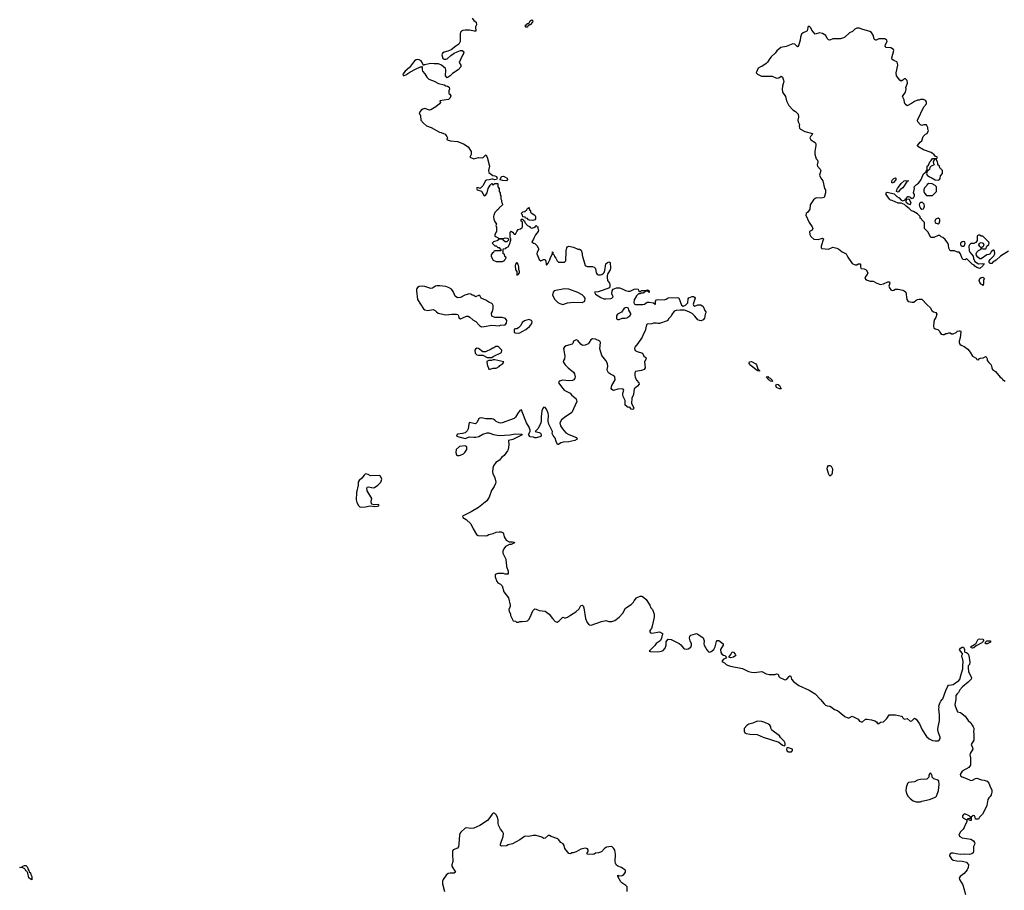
# Model space of a CAD drawing. Header units: inches. Extents: x 2106670 to 2322961, y 36024 to 224899.
# Tile 29 of 256: x 2133226 to 2146500, y 107425 to 119165. Entities that reach past the tile are written whole.
import ezdxf

# ---------------------------------------------------------------- set-up
doc = ezdxf.new("R2010")
doc.units = ezdxf.units.IN
doc.header["$MEASUREMENT"] = 0
for name, color, linetype in [('C1130', 7, 'Continuous'), ('C1131', 7, 'Continuous'), ('C1140', 7, 'Continuous'), ('C1141', 7, 'Continuous')]:
    doc.layers.add(name, color=color, linetype=linetype)

msp = doc.modelspace()

# ---------------------------------------------------------------- linework, layer by layer
at = {"layer": 'C1130', "color": 5, "elevation": 40}
msp.add_lwpolyline([(2140000, 108126), (2139970, 108104), (2139868, 108052), (2139810, 108036), (2139790, 108026), (2139720, 108020), (2139709, 108029), (2139709, 108049), (2139746, 108150), (2139749, 108190), (2139737, 108217), (2139709, 108250), (2139695, 108275), (2139683, 108303), (2139677, 108330), (2139678, 108370), (2139669, 108409), (2139650, 108442), (2139630, 108462), (2139623, 108463), (2139610, 108464), (2139596, 108450), (2139552, 108388), (2139532, 108368), (2139430, 108297), (2139350, 108263), (2139310, 108257), (2139250, 108266), (2139230, 108262), (2139172, 108210), (2139159, 108190), (2139155, 108170), (2139148, 108050), (2139142, 108010), (2139127, 107993), (2139070, 107972), (2139061, 107950), (2139059, 107910), (2139066, 107814), (2139051, 107770), (2139051, 107750), (2139100, 107670), (2139083, 107657), (2139030, 107657), (2139001, 107650), (2138977, 107630), (2138934, 107570), (2138927, 107547), (2138924, 107510), (2138954, 107410)], dxfattribs=at)
at = {"layer": 'C1130', "color": 5, "elevation": 20}
msp.add_lwpolyline([(2133390, 107568), (2133376, 107576), (2133370, 107575), (2133350, 107595), (2133335, 107655), (2133322, 107682), (2133310, 107689), (2133296, 107716), (2133267, 107727), (2133226, 107730), (2133260, 107740), (2133269, 107750), (2133290, 107759), (2133310, 107761), (2133330, 107738), (2133335, 107715), (2133350, 107692), (2133355, 107675), (2133370, 107662), (2133377, 107637), (2133390, 107612)], close=True, dxfattribs=at)
at = {"layer": 'C1131', "color": 5, "elevation": 40}
for points in [[(2139326, 119186), (2139350, 119155), (2139382, 119130), (2139384, 119096), (2139372, 119070), (2139374, 119010), (2139351, 119009), (2139337, 119017), (2139290, 119025), (2139230, 119025), (2139201, 119019), (2139182, 119010), (2139170, 118998), (2139164, 118976), (2139166, 118870), (2139147, 118833), (2139105, 118810), (2139043, 118757), (2139000, 118740), (2138950, 118729), (2138927, 118713), (2138916, 118690), (2138930, 118642), (2138950, 118631), (2138970, 118631), (2138990, 118638), (2139038, 118682), (2139085, 118715), (2139126, 118734), (2139170, 118751), (2139190, 118751), (2139210, 118738), (2139215, 118730), (2139211, 118710), (2139194, 118686), (2139151, 118590), (2139171, 118550), (2139171, 118530), (2139138, 118490), (2139061, 118439), (2139030, 118409), (2138990, 118382), (2138967, 118410), (2138969, 118489), (2138966, 118506), (2138914, 118554), (2138870, 118570), (2138812, 118568), (2138770, 118573), (2138683, 118557), (2138668, 118548), (2138653, 118590), (2138637, 118610), (2138610, 118624), (2138590, 118627), (2138570, 118623), (2138550, 118610), (2138481, 118519), (2138421, 118470), (2138392, 118430), (2138394, 118414), (2138410, 118412), (2138430, 118421), (2138484, 118456), (2138562, 118498), (2138631, 118531), (2138649, 118531), (2138650, 118534), (2138650, 118490), (2138656, 118470), (2138690, 118434), (2138716, 118390), (2138743, 118363), (2138814, 118334), (2138870, 118304), (2138947, 118287), (2138970, 118275), (2138992, 118270), (2139014, 118254), (2139022, 118230), (2139013, 118207), (2139012, 118170), (2139023, 118163), (2139038, 118138), (2139030, 118110), (2139005, 118090), (2138892, 118070), (2138898, 118050), (2138885, 118030), (2138836, 117990), (2138770, 117949), (2138750, 117946), (2138690, 117966), (2138661, 117959), (2138637, 117943), (2138611, 117910), (2138631, 117870), (2138635, 117810), (2138668, 117768), (2138710, 117735), (2138772, 117710), (2138887, 117647), (2138910, 117645), (2138960, 117620), (2138972, 117610), (2138985, 117590), (2138992, 117570), (2138985, 117550), (2138990, 117545), (2139034, 117530), (2139130, 117523), (2139211, 117490), (2139270, 117451), (2139311, 117390), (2139311, 117349), (2139294, 117310), (2139350, 117291), (2139410, 117305), (2139470, 117302), (2139510, 117342), (2139530, 117312), (2139559, 117190), (2139548, 117132), (2139550, 117106), (2139603, 117063), (2139630, 117061), (2139655, 117050), (2139661, 117030), (2139652, 117008), (2139630, 117004), (2139610, 117015), (2139590, 117015), (2139556, 117004), (2139518, 117002), (2139506, 116994), (2139470, 116926), (2139433, 116887), (2139410, 116898), (2139390, 116898), (2139385, 116890), (2139394, 116870), (2139450, 116854), (2139490, 116792), (2139510, 116802), (2139529, 116830), (2139542, 116890), (2139570, 116934), (2139590, 116954), (2139610, 116934), (2139630, 116954), (2139670, 116954), (2139674, 116950), (2139674, 116910), (2139692, 116890), (2139692, 116850), (2139702, 116830), (2139704, 116804), (2139712, 116790), (2139712, 116750), (2139722, 116730), (2139722, 116710), (2139732, 116692), (2139734, 116670), (2139692, 116628), (2139682, 116610), (2139662, 116598), (2139633, 116567), (2139617, 116530), (2139614, 116510), (2139617, 116477), (2139627, 116447), (2139652, 116410), (2139645, 116390), (2139653, 116367), (2139654, 116310), (2139632, 116270), (2139632, 116250), (2139650, 116238), (2139674, 116230), (2139678, 116218), (2139690, 116214), (2139750, 116214), (2139770, 116222), (2139800, 116220), (2139814, 116210), (2139814, 116190), (2139792, 116168), (2139770, 116168), (2139746, 116190), (2139742, 116202), (2139730, 116206), (2139690, 116206), (2139678, 116202), (2139672, 116188), (2139614, 116170), (2139594, 116150), (2139630, 116114), (2139650, 116114), (2139670, 116094), (2139690, 116094), (2139698, 116078), (2139714, 116070), (2139714, 116050), (2139710, 116046), (2139630, 116046), (2139618, 116042), (2139613, 116027), (2139598, 116022), (2139584, 115996), (2139582, 115970), (2139610, 115922), (2139650, 115906), (2139735, 115905), (2139762, 115918), (2139767, 115933), (2139786, 115950), (2139782, 115962), (2139766, 115970), (2139762, 116002), (2139746, 116010), (2139746, 116070), (2139750, 116074), (2139782, 116078), (2139787, 116093), (2139810, 116102), (2139830, 116134), (2139846, 116190), (2139846, 116210), (2139838, 116230), (2139840, 116300), (2139846, 116310), (2139852, 116312), (2139870, 116302), (2139890, 116274), (2139910, 116274), (2139928, 116310), (2139946, 116334), (2139976, 116344), (2140000, 116365)], [(2140000, 116537), (2139988, 116552), (2140000, 116564)], [(2140000, 116443), (2139988, 116450), (2139988, 116470), (2139990, 116474), (2140000, 116474)], [(2140000, 115080), (2140000, 115080), (2139980, 115040), (2139951, 115009), (2139930, 114998), (2139910, 114998), (2139894, 114990), (2139894, 114950), (2139904, 114944), (2139950, 114938), (2139970, 114942), (2140000, 114959)], [(2140000, 113877), (2139990, 113902), (2139970, 113895), (2139936, 113850), (2139910, 113805), (2139890, 113786), (2139731, 113729), (2139710, 113726), (2139690, 113729), (2139650, 113747), (2139630, 113766), (2139610, 113777), (2139590, 113783), (2139510, 113783), (2139450, 113798), (2139430, 113793), (2139418, 113782), (2139388, 113732), (2139370, 113714), (2139287, 113733), (2139279, 113710), (2139274, 113646), (2139260, 113620), (2139230, 113593), (2139197, 113583), (2139130, 113574), (2139122, 113570), (2139114, 113550), (2139230, 113519), (2139290, 113541), (2139350, 113534), (2139375, 113535), (2139414, 113546), (2139470, 113575), (2139530, 113595), (2139550, 113595), (2139612, 113570), (2139690, 113557), (2139834, 113566), (2139910, 113582), (2139990, 113576), (2140000, 113572)], [(2140000, 113568), (2139876, 113504), (2139818, 113490), (2139821, 113430), (2139811, 113370), (2139803, 113350), (2139756, 113290), (2139721, 113259), (2139694, 113226), (2139647, 113193), (2139614, 113150), (2139603, 113117), (2139598, 113070), (2139604, 113044), (2139631, 112989), (2139643, 112930), (2139641, 112910), (2139622, 112870), (2139585, 112815), (2139555, 112725), (2139522, 112678), (2139502, 112658), (2139410, 112587), (2139313, 112527), (2139194, 112470), (2139202, 112450), (2139243, 112423), (2139308, 112368), (2139338, 112298), (2139386, 112225), (2139408, 112208), (2139510, 112206), (2139530, 112211), (2139550, 112223), (2139610, 112236), (2139650, 112255), (2139690, 112261), (2139717, 112257), (2139744, 112244), (2139750, 112234), (2139758, 112190), (2139785, 112145), (2139825, 112125), (2139870, 112125), (2139890, 112118), (2139898, 112110), (2139850, 112089), (2139830, 112088), (2139777, 112063), (2139751, 112030), (2139740, 112000), (2139741, 111970), (2139782, 111890), (2139785, 111830), (2139791, 111810), (2139791, 111790), (2139811, 111730), (2139812, 111688), (2139772, 111688), (2139750, 111698), (2139670, 111698), (2139638, 111682), (2139634, 111670), (2139634, 111650), (2139658, 111590), (2139672, 111570), (2139710, 111551), (2139730, 111532), (2139752, 111450), (2139818, 111370), (2139838, 111270), (2139838, 111250), (2139822, 111210), (2139825, 111190), (2139842, 111150), (2139842, 111130), (2139878, 111058), (2139912, 111052), (2139922, 111042), (2139950, 111042), (2139970, 111051), (2140000, 111051)]]:
    msp.add_lwpolyline(points, dxfattribs=at)
for points in [[(2139790, 116994), (2139735, 116995), (2139705, 117005), (2139702, 117010), (2139722, 117050), (2139750, 117056), (2139797, 117030), (2139803, 117010)], [(2139930, 115889), (2139911, 115870), (2139907, 115850), (2139911, 115790), (2139926, 115770), (2139930, 115722), (2139946, 115730), (2139966, 115750), (2139966, 115770), (2139956, 115796), (2139955, 115830), (2139944, 115870)], [(2138890, 115578), (2138850, 115578), (2138830, 115572), (2138790, 115546), (2138770, 115539), (2138690, 115569), (2138650, 115573), (2138610, 115565), (2138588, 115552), (2138580, 115540), (2138575, 115530), (2138575, 115510), (2138591, 115390), (2138668, 115268), (2138690, 115251), (2138730, 115245), (2138798, 115258), (2138826, 115245), (2138844, 115224), (2138868, 115208), (2138970, 115184), (2139050, 115196), (2139115, 115195), (2139132, 115190), (2139142, 115170), (2139145, 115145), (2139170, 115132), (2139250, 115165), (2139270, 115165), (2139295, 115155), (2139337, 115117), (2139375, 115095), (2139423, 115043), (2139450, 115025), (2139490, 115026), (2139590, 115045), (2139690, 115038), (2139710, 115045), (2139770, 115052), (2139790, 115074), (2139795, 115110), (2139774, 115134), (2139730, 115149), (2139630, 115148), (2139590, 115166), (2139587, 115207), (2139598, 115230), (2139608, 115270), (2139608, 115310), (2139598, 115330), (2139590, 115338), (2139550, 115355), (2139510, 115384), (2139449, 115409), (2139430, 115448), (2139413, 115447), (2139370, 115429), (2139347, 115447), (2139326, 115450), (2139310, 115466), (2139270, 115468), (2139261, 115459), (2139228, 115452), (2139170, 115419), (2139130, 115414), (2139097, 115437), (2139070, 115499), (2139049, 115530), (2139014, 115550), (2138970, 115567)], [(2139670, 114758), (2139644, 114756), (2139620, 114740), (2139604, 114736), (2139580, 114720), (2139507, 114687), (2139470, 114686), (2139410, 114733), (2139390, 114734), (2139370, 114722), (2139363, 114710), (2139367, 114670), (2139390, 114647), (2139410, 114641), (2139470, 114642), (2139530, 114612), (2139590, 114612), (2139610, 114622), (2139722, 114678), (2139726, 114710), (2139686, 114750)], [(2139630, 114578), (2139610, 114578), (2139588, 114568), (2139550, 114568), (2139525, 114555), (2139530, 114514), (2139552, 114452), (2139570, 114451), (2139610, 114467), (2139650, 114467), (2139690, 114489), (2139699, 114501), (2139741, 114530), (2139753, 114553)], [(2139230, 113419), (2139154, 113410), (2139111, 113370), (2139106, 113330), (2139117, 113297), (2139130, 113286), (2139150, 113286), (2139170, 113291), (2139210, 113311), (2139229, 113330), (2139253, 113370), (2139254, 113394), (2139248, 113410)], [(2137890, 113039), (2137870, 113024), (2137837, 112983), (2137801, 112950), (2137791, 112930), (2137787, 112890), (2137765, 112790), (2137763, 112690), (2137773, 112653), (2137794, 112614), (2137810, 112598), (2137831, 112591), (2137890, 112595), (2137951, 112611), (2138010, 112599), (2138050, 112603), (2138068, 112610), (2138066, 112626), (2138005, 112625), (2137973, 112633), (2137970, 112638), (2137966, 112666), (2137973, 112710), (2137909, 112810), (2137904, 112850), (2137910, 112862), (2137930, 112865), (2137990, 112851), (2138010, 112858), (2138053, 112887), (2138093, 112927), (2138108, 112970), (2138088, 113008), (2138070, 113018), (2137955, 113015), (2137926, 113030)]]:
    msp.add_lwpolyline(points, close=True, dxfattribs=at)
at = {"layer": 'C1140', "color": 5, "elevation": 40}
for points in [[(2144020, 110000), (2144070, 109939), (2144090, 109923), (2144110, 109914), (2144150, 109907), (2144170, 109896), (2144210, 109863), (2144250, 109851), (2144350, 109767), (2144390, 109751), (2144409, 109751), (2144450, 109772), (2144530, 109731), (2144550, 109705), (2144570, 109696), (2144590, 109698), (2144629, 109731), (2144649, 109731), (2144710, 109722), (2144754, 109710), (2144777, 109697), (2144790, 109674), (2144810, 109674), (2144830, 109692), (2144870, 109695), (2144918, 109742), (2144949, 109790), (2144968, 109792), (2145034, 109790), (2145114, 109774), (2145125, 109770), (2145132, 109752), (2145150, 109734), (2145190, 109741), (2145230, 109706), (2145252, 109708), (2145290, 109745), (2145310, 109732), (2145355, 109670), (2145391, 109590), (2145450, 109498), (2145488, 109468), (2145530, 109444), (2145570, 109439), (2145610, 109441), (2145622, 109450), (2145634, 109470), (2145634, 109490), (2145612, 109550), (2145605, 109590), (2145607, 109630), (2145626, 109710), (2145626, 109790), (2145617, 109870), (2145621, 109890), (2145619, 109910), (2145629, 109950), (2145644, 109976), (2145664, 110000)], [(2145845, 110000), (2145835, 109930), (2145841, 109901), (2145870, 109832), (2145910, 109822), (2145973, 109773), (2146015, 109715), (2146050, 109685), (2146066, 109650), (2146081, 109630), (2146091, 109610), (2146091, 109590), (2146083, 109570), (2146091, 109530), (2146091, 109450), (2146051, 109390), (2146071, 109351), (2146075, 109330), (2146041, 109270), (2146036, 109250), (2146042, 109210), (2146043, 109110), (2146020, 109080), (2145934, 109030), (2145917, 109010), (2145905, 108985), (2145911, 108970), (2145933, 108953), (2145990, 108934), (2146050, 108907), (2146072, 108908), (2146110, 108931), (2146130, 108936), (2146193, 108913), (2146230, 108911), (2146270, 108895), (2146293, 108870), (2146312, 108812), (2146330, 108778), (2146334, 108750), (2146322, 108710), (2146311, 108690), (2146291, 108670), (2146280, 108650), (2146264, 108570), (2146255, 108545), (2146207, 108453), (2146165, 108410), (2146150, 108386), (2146110, 108386), (2146108, 108410), (2146098, 108430), (2146090, 108435), (2146074, 108430), (2146054, 108410), (2146053, 108367), (2146030, 108366), (2146022, 108382), (2146006, 108386), (2146010, 108392), (2146042, 108398), (2146046, 108410), (2146026, 108430), (2145970, 108454), (2145950, 108448), (2145938, 108430), (2145938, 108410), (2145950, 108398), (2145994, 108374), (2145994, 108350), (2145971, 108309), (2145958, 108270), (2145945, 108250), (2145905, 108210), (2145885, 108170), (2145902, 108150), (2145931, 108131), (2146050, 108115), (2146085, 108090), (2146098, 108070), (2146102, 108050), (2146086, 108014), (2146085, 107950), (2146078, 107930), (2146062, 107918), (2146030, 107909), (2145970, 107913), (2145911, 107909), (2145850, 107916), (2145810, 107926), (2145790, 107925), (2145766, 107910), (2145761, 107890), (2145787, 107850), (2145812, 107830), (2145860, 107820), (2145930, 107819), (2145974, 107810), (2145990, 107802), (2146018, 107770), (2146015, 107730), (2145998, 107702), (2145958, 107650), (2145905, 107610), (2145892, 107590), (2145898, 107570), (2145939, 107499), (2145956, 107450), (2145977, 107370)], [(2141414, 107410), (2141415, 107470), (2141398, 107490), (2141344, 107524), (2141330, 107537), (2141288, 107610), (2141290, 107631), (2141302, 107622), (2141310, 107622), (2141350, 107626), (2141370, 107638), (2141395, 107670), (2141395, 107690), (2141390, 107698), (2141338, 107730), (2141290, 107749), (2141269, 107770), (2141259, 107790), (2141256, 107810), (2141258, 107910), (2141250, 107966), (2141232, 107992), (2141210, 108015), (2141167, 108013), (2141135, 108005), (2141110, 107989), (2141070, 107942), (2141030, 107929), (2140990, 107924), (2140970, 107913), (2140950, 107909), (2140878, 107910), (2140875, 107930), (2140889, 107950), (2140889, 107970), (2140882, 107982), (2140853, 107993), (2140790, 107980), (2140730, 107943), (2140689, 107929), (2140671, 107929), (2140650, 107918), (2140630, 107922), (2140610, 107944), (2140574, 107990), (2140565, 108030), (2140552, 108050), (2140522, 108070), (2140491, 108111), (2140479, 108119), (2140390, 108149), (2140370, 108162), (2140350, 108162), (2140310, 108129), (2140290, 108122), (2140263, 108143), (2140190, 108165), (2140150, 108164), (2140090, 108149), (2140050, 108154), (2140030, 108149), (2140000, 108126)]]:
    msp.add_lwpolyline(points, dxfattribs=at)
for points in [[(2143170, 109705), (2143110, 109679), (2143057, 109663), (2143030, 109648), (2142993, 109607), (2142992, 109570), (2143002, 109550), (2143020, 109540), (2143070, 109531), (2143170, 109526), (2143250, 109491), (2143462, 109422), (2143510, 109382), (2143530, 109374), (2143542, 109378), (2143546, 109390), (2143546, 109410), (2143530, 109438), (2143484, 109484), (2143468, 109510), (2143366, 109586), (2143354, 109610), (2143354, 109630), (2143339, 109650), (2143323, 109663), (2143270, 109689), (2143230, 109701)], [(2143590, 109346), (2143570, 109346), (2143562, 109330), (2143567, 109307), (2143590, 109292), (2143630, 109294), (2143646, 109310), (2143646, 109330)], [(2145510, 109006), (2145498, 109002), (2145484, 108976), (2145482, 108950), (2145455, 108925), (2145370, 108921), (2145330, 108909), (2145290, 108886), (2145210, 108877), (2145197, 108863), (2145176, 108810), (2145171, 108770), (2145181, 108730), (2145204, 108690), (2145230, 108661), (2145270, 108631), (2145310, 108617), (2145370, 108619), (2145390, 108627), (2145490, 108651), (2145548, 108670), (2145576, 108684), (2145585, 108695), (2145613, 108770), (2145624, 108850), (2145617, 108897), (2145609, 108909), (2145549, 108929), (2145526, 108950), (2145526, 108970)]]:
    msp.add_lwpolyline(points, close=True, dxfattribs=at)
at = {"layer": 'C1141', "color": 5}
for points, elevation in [([(2140050, 119066), (2140046, 119070), (2140046, 119094), (2140062, 119098), (2140068, 119112), (2140090, 119114), (2140109, 119150), (2140130, 119162), (2140142, 119150), (2140138, 119130), (2140110, 119098), (2140102, 119098), (2140090, 119086), (2140078, 119082), (2140070, 119066)], 40), ([(2145570, 117286), (2145558, 117282), (2145542, 117250), (2145544, 117224), (2145554, 117210), (2145514, 117190), (2145494, 117170), (2145490, 117146), (2145470, 117126), (2145458, 117122), (2145452, 117090), (2145462, 117070), (2145490, 117045), (2145516, 117036), (2145570, 117005), (2145610, 117002), (2145626, 117010), (2145636, 117024), (2145640, 117060), (2145666, 117090), (2145666, 117130), (2145630, 117166), (2145626, 117190), (2145606, 117210), (2145606, 117230), (2145598, 117250), (2145582, 117282)], 60), ([(2144990, 116961), (2144983, 116970), (2144982, 116982), (2144990, 117003), (2145010, 117023), (2145034, 117034), (2145038, 117030), (2145036, 117004), (2145005, 116970)], 60), ([(2145070, 116838), (2145048, 116848), (2145049, 116871), (2145058, 116890), (2145075, 116905), (2145110, 116958), (2145149, 116991), (2145170, 116998), (2145214, 116990), (2145190, 116986), (2145130, 116898), (2145116, 116884), (2145101, 116879)], 60), ([(2145484, 116956), (2145458, 116942), (2145454, 116930), (2145424, 116896), (2145414, 116870), (2145414, 116850), (2145424, 116824), (2145450, 116794), (2145530, 116794), (2145586, 116850), (2145586, 116910), (2145566, 116930), (2145526, 116950)], 60), ([(2145210, 116746), (2145178, 116742), (2145174, 116710), (2145202, 116682), (2145230, 116674), (2145246, 116690), (2145222, 116742)], 60), ([(2145370, 116702), (2145355, 116685), (2145351, 116670), (2145355, 116650), (2145370, 116625), (2145390, 116612), (2145410, 116614), (2145416, 116624), (2145422, 116650), (2145419, 116679), (2145399, 116699)], 60), ([(2145610, 116489), (2145581, 116479), (2145571, 116470), (2145563, 116450), (2145570, 116432), (2145581, 116421), (2145610, 116411), (2145620, 116420), (2145629, 116450), (2145629, 116470)], 60), ([(2145950, 116175), (2145930, 116169), (2145911, 116150), (2145911, 116130), (2145920, 116120), (2145930, 116111), (2145950, 116111), (2145962, 116118), (2145974, 116150), (2145969, 116169)], 60), ([(2146210, 115578), (2146204, 115590), (2146190, 115598), (2146170, 115622), (2146160, 115650), (2146170, 115677), (2146190, 115688), (2146211, 115691), (2146225, 115685), (2146227, 115670), (2146219, 115650), (2146218, 115602)], 60), ([(2140570, 115536), (2140430, 115509), (2140419, 115490), (2140411, 115450), (2140441, 115390), (2140482, 115350), (2140510, 115336), (2140550, 115325), (2140610, 115345), (2140690, 115356), (2140810, 115352), (2140846, 115370), (2140848, 115410), (2140838, 115430), (2140810, 115454), (2140750, 115485), (2140630, 115533)], 40), ([(2141410, 115284), (2141390, 115279), (2141370, 115264), (2141339, 115221), (2141286, 115194), (2141272, 115170), (2141270, 115130), (2141290, 115122), (2141310, 115124), (2141350, 115138), (2141390, 115139), (2141410, 115145), (2141452, 115170), (2141467, 115190), (2141464, 115205), (2141439, 115250), (2141433, 115273)], 40), ([(2143190, 114424), (2143178, 114430), (2143176, 114436), (2143170, 114435), (2143130, 114463), (2143082, 114502), (2143062, 114530), (2143067, 114553), (2143090, 114557), (2143150, 114525), (2143159, 114510), (2143176, 114455), (2143202, 114430)], 40), ([(2143370, 114284), (2143350, 114290), (2143341, 114301), (2143330, 114306), (2143304, 114330), (2143300, 114340), (2143289, 114351), (2143310, 114353), (2143321, 114341), (2143345, 114330), (2143370, 114302), (2143376, 114290)], 40), ([(2143490, 114189), (2143470, 114189), (2143430, 114206), (2143418, 114230), (2143429, 114250), (2143450, 114247), (2143470, 114233)], 40), ([(2144150, 113009), (2144130, 113046), (2144114, 113110), (2144115, 113130), (2144130, 113152), (2144150, 113152), (2144164, 113144), (2144182, 113110), (2144178, 113050), (2144170, 113028)], 40), ([(2146070, 110689), (2146056, 110696), (2146046, 110710), (2146099, 110741), (2146121, 110759), (2146149, 110810), (2146170, 110817), (2146212, 110810), (2146225, 110790), (2146199, 110761), (2146120, 110720), (2146090, 110695)], 40), ([(2146270, 110749), (2146246, 110750), (2146248, 110772), (2146266, 110790), (2146314, 110790), (2146314, 110770)], 40), ([(2142810, 110558), (2142786, 110570), (2142814, 110606), (2142830, 110642), (2142850, 110634), (2142872, 110610), (2142882, 110590), (2142850, 110569)], 40)]:
    msp.add_lwpolyline(points, close=True, dxfattribs=dict(at, elevation=elevation))
for points, elevation in [([(2146557, 116043), (2146450, 115975), (2146390, 115922), (2146346, 115894), (2146330, 115878), (2146310, 115878), (2146303, 115883), (2146298, 115890), (2146298, 115910), (2146310, 115932), (2146359, 115981), (2146372, 116008), (2146370, 116046), (2146356, 116056), (2146350, 116058), (2146325, 116035), (2146310, 116008), (2146290, 115998), (2146264, 115996), (2146190, 115941), (2146170, 115939), (2146141, 115961), (2146124, 115984), (2146119, 116010), (2146129, 116031), (2146150, 116052), (2146186, 116070), (2146186, 116090), (2146170, 116106), (2146158, 116130), (2146167, 116153), (2146190, 116162), (2146213, 116153), (2146222, 116130), (2146220, 116120), (2146213, 116107), (2146194, 116090), (2146198, 116078), (2146210, 116074), (2146250, 116074), (2146266, 116110), (2146290, 116134), (2146298, 116150), (2146290, 116166), (2146210, 116246), (2146188, 116248), (2146170, 116258), (2146150, 116258), (2146134, 116250), (2146132, 116188), (2146118, 116162), (2146090, 116148), (2146050, 116146), (2146032, 116128), (2146022, 116110), (2146026, 116050), (2146036, 116030), (2146078, 115978), (2146083, 115943), (2146103, 115903), (2146150, 115871), (2146210, 115878), (2146232, 115872), (2146218, 115862), (2146210, 115848), (2146170, 115808), (2146156, 115816), (2146130, 115822), (2146103, 115843), (2146095, 115855), (2146066, 115870), (2145990, 115946), (2145972, 115928), (2145946, 115930), (2145930, 115946), (2145908, 116010), (2145890, 116028), (2145868, 116028), (2145830, 116046), (2145770, 116046), (2145750, 116086), (2145749, 116130), (2145739, 116150), (2145701, 116201), (2145670, 116229), (2145650, 116237), (2145630, 116253), (2145610, 116257), (2145550, 116230), (2145508, 116230), (2145470, 116306), (2145426, 116350), (2145426, 116430), (2145387, 116467), (2145382, 116482), (2145367, 116487), (2145366, 116510), (2145328, 116548), (2145278, 116578), (2145250, 116588), (2145219, 116619), (2145178, 116650), (2145155, 116675), (2145110, 116689), (2145069, 116689), (2144990, 116728), (2144966, 116730), (2144950, 116746), (2144909, 116810), (2144906, 116830), (2144922, 116838), (2145016, 116816), (2145050, 116782), (2145084, 116764), (2145110, 116732), (2145130, 116722), (2145162, 116738), (2145166, 116750), (2145182, 116758), (2145186, 116770), (2145200, 116780), (2145210, 116782), (2145234, 116770), (2145238, 116758), (2145250, 116754), (2145275, 116765), (2145288, 116790), (2145288, 116810), (2145278, 116830), (2145288, 116888), (2145287, 116913), (2145316, 116944), (2145341, 116959), (2145359, 116981), (2145379, 117010), (2145410, 117085), (2145448, 117112), (2145450, 117134), (2145458, 117142), (2145462, 117190), (2145478, 117202), (2145498, 117250), (2145515, 117265), (2145530, 117292), (2145590, 117294), (2145598, 117310), (2145570, 117326), (2145548, 117350), (2145530, 117359), (2145514, 117374), (2145410, 117410), (2145336, 117456), (2145328, 117470), (2145365, 117515), (2145388, 117530), (2145408, 117590), (2145438, 117622), (2145458, 117630), (2145478, 117670), (2145468, 117688), (2145468, 117710), (2145450, 117746), (2145410, 117748), (2145390, 117738), (2145369, 117749), (2145335, 117790), (2145329, 117810), (2145415, 117990), (2145449, 118030), (2145449, 118050), (2145442, 118070), (2145430, 118082), (2145410, 118088), (2145370, 118088), (2145350, 118078), (2145330, 118078), (2145290, 118064), (2145250, 118033), (2145190, 118002), (2145164, 118024), (2145153, 118050), (2145150, 118086), (2145135, 118110), (2145129, 118130), (2145169, 118190), (2145176, 118230), (2145174, 118250), (2145193, 118310), (2145190, 118346), (2145170, 118368), (2145150, 118368), (2145130, 118348), (2145110, 118338), (2145090, 118348), (2145046, 118406), (2145042, 118450), (2145063, 118550), (2145061, 118581), (2145050, 118597), (2145010, 118613), (2144989, 118630), (2144985, 118650), (2145009, 118750), (2145004, 118764), (2144970, 118784), (2144909, 118790), (2144894, 118810), (2144897, 118830), (2144919, 118870), (2144918, 118890), (2144890, 118908), (2144850, 118909), (2144810, 118908), (2144774, 118890), (2144766, 118890), (2144750, 118898), (2144746, 118906), (2144730, 118958), (2144710, 118994), (2144686, 119006), (2144577, 119037), (2144550, 119049), (2144530, 119052), (2144510, 119049), (2144484, 119036), (2144454, 119006), (2144411, 118989), (2144352, 118930), (2144330, 118919), (2144290, 118909), (2144190, 118909), (2144149, 118889), (2144130, 118894), (2144114, 118910), (2144094, 118950), (2144050, 118979), (2144010, 118989), (2143948, 118970), (2143903, 119023), (2143890, 119055), (2143870, 119079), (2143850, 119066), (2143847, 119030), (2143838, 119010), (2143790, 118990), (2143768, 118970), (2143751, 118930), (2143746, 118890), (2143730, 118828), (2143717, 118803), (2143710, 118799), (2143674, 118834), (2143650, 118838), (2143558, 118802), (2143488, 118792), (2143434, 118746), (2143410, 118715), (2143355, 118665), (2143337, 118643), (2143307, 118593), (2143290, 118575), (2143230, 118534), (2143211, 118529), (2143182, 118510), (2143154, 118450), (2143174, 118430), (2143225, 118405), (2143370, 118405), (2143430, 118378), (2143459, 118381), (2143490, 118402), (2143510, 118392), (2143525, 118350), (2143526, 118330), (2143511, 118270), (2143507, 118230), (2143511, 118190), (2143548, 118130), (2143564, 118070), (2143594, 118010), (2143650, 117951), (2143686, 117925), (2143719, 117890), (2143725, 117850), (2143716, 117810), (2143719, 117790), (2143737, 117750), (2143735, 117730), (2143741, 117701), (2143752, 117690), (2143810, 117659), (2143831, 117651), (2143897, 117637), (2143912, 117630), (2143905, 117610), (2143888, 117592), (2143876, 117570), (2143890, 117546), (2143951, 117510), (2143959, 117490), (2143961, 117470), (2143947, 117390), (2143946, 117350), (2143965, 117290), (2143981, 117270), (2143985, 117250), (2143976, 117210), (2143981, 117190), (2144018, 117150), (2144025, 117130), (2144007, 117067), (2144028, 117028), (2144055, 116990), (2144078, 116890), (2144091, 116870), (2144091, 116831), (2144070, 116769), (2144030, 116759), (2143970, 116764), (2143950, 116755), (2143926, 116734), (2143883, 116670), (2143878, 116610), (2143851, 116569), (2143831, 116550), (2143825, 116530), (2143867, 116430), (2143911, 116371), (2143918, 116350), (2143910, 116326), (2143872, 116308), (2143876, 116270), (2143890, 116241), (2143930, 116207), (2143990, 116203), (2144050, 116218), (2144062, 116210), (2144031, 116110), (2144031, 116090), (2144040, 116080), (2144130, 116071), (2144190, 116099), (2144243, 116083), (2144271, 116071), (2144314, 116034), (2144366, 116006), (2144390, 115962), (2144450, 115878), (2144490, 115858), (2144510, 115858), (2144529, 115871), (2144555, 115875), (2144562, 115870), (2144563, 115830), (2144570, 115812), (2144610, 115804), (2144639, 115790), (2144658, 115750), (2144652, 115730), (2144618, 115690), (2144628, 115668), (2144650, 115651), (2144690, 115641), (2144730, 115638), (2144782, 115610), (2144830, 115594), (2144870, 115601), (2144930, 115632), (2144950, 115631), (2144958, 115610), (2144945, 115570), (2144951, 115550), (2144970, 115522), (2144990, 115512), (2145010, 115518), (2145030, 115531), (2145069, 115531), (2145130, 115519), (2145151, 115510), (2145171, 115490), (2145187, 115390), (2145206, 115366), (2145257, 115357), (2145282, 115358), (2145310, 115382), (2145330, 115392), (2145350, 115398), (2145390, 115398), (2145460, 115320), (2145502, 115282), (2145523, 115243), (2145546, 115226), (2145575, 115215), (2145590, 115194), (2145579, 115150), (2145560, 115120), (2145551, 115090), (2145545, 115030), (2145552, 115010), (2145570, 114998), (2145606, 114986), (2145626, 114966), (2145631, 114950), (2145650, 114926), (2145670, 114922), (2145690, 114922), (2145710, 114934), (2145730, 114932), (2145750, 114942), (2145770, 114942), (2145787, 114927), (2145810, 114927), (2145852, 114948), (2145870, 114963), (2145890, 114971), (2145910, 114971), (2145914, 114954), (2145907, 114873), (2145892, 114830), (2145892, 114810), (2145902, 114790), (2145917, 114777), (2145960, 114760), (2146010, 114722), (2146041, 114681), (2146071, 114630), (2146119, 114599), (2146130, 114582), (2146150, 114578), (2146165, 114595), (2146178, 114602), (2146213, 114607), (2146250, 114622), (2146257, 114617), (2146270, 114594), (2146271, 114570), (2146290, 114542), (2146322, 114510), (2146331, 114470), (2146343, 114450), (2146381, 114421), (2146445, 114345), (2146465, 114330), (2146475, 114315), (2146512, 114290)], 60), ([(2140000, 116564), (2140010, 116574), (2140042, 116578), (2140047, 116593), (2140062, 116598), (2140067, 116613), (2140082, 116618), (2140090, 116634), (2140094, 116630), (2140098, 116598), (2140114, 116590), (2140114, 116570), (2140134, 116550), (2140171, 116531), (2140182, 116510), (2140180, 116480), (2140170, 116466), (2140144, 116456), (2140100, 116460), (2140087, 116467), (2140070, 116486), (2140047, 116487), (2140042, 116502), (2140007, 116507), (2140006, 116530), (2140000, 116537)], 40), ([(2140000, 116474), (2140010, 116474), (2140018, 116458), (2140033, 116453), (2140034, 116430), (2140074, 116390), (2140097, 116377), (2140110, 116362), (2140130, 116354), (2140156, 116364), (2140182, 116378), (2140190, 116394), (2140198, 116378), (2140210, 116374), (2140212, 116350), (2140222, 116330), (2140218, 116310), (2140178, 116262), (2140161, 116230), (2140154, 116206), (2140132, 116170), (2140151, 116151), (2140170, 116145), (2140198, 116118), (2140218, 116090), (2140225, 116070), (2140203, 116030), (2140197, 116010), (2140231, 115931), (2140250, 115914), (2140289, 115931), (2140310, 115931), (2140318, 115910), (2140324, 115864), (2140330, 115854), (2140350, 115882), (2140373, 115927), (2140382, 115958), (2140408, 116010), (2140410, 116034), (2140414, 116030), (2140414, 116010), (2140432, 115992), (2140434, 115970), (2140454, 115950), (2140470, 115914), (2140490, 115894), (2140570, 115894), (2140587, 115913), (2140588, 115968), (2140595, 115990), (2140595, 116050), (2140602, 116090), (2140610, 116102), (2140630, 116111), (2140690, 116098), (2140750, 116072), (2140772, 116072), (2140797, 116057), (2140810, 116014), (2140811, 115990), (2140851, 115851), (2140877, 115837), (2140950, 115837), (2140970, 115830), (2140989, 115809), (2140997, 115750), (2141010, 115733), (2141025, 115725), (2141057, 115723), (2141072, 115728), (2141095, 115745), (2141104, 115756), (2141115, 115785), (2141130, 115871), (2141150, 115893), (2141170, 115901), (2141185, 115890), (2141193, 115810), (2141187, 115790), (2141157, 115743), (2141147, 115713), (2141144, 115690), (2141150, 115650), (2141177, 115610), (2141184, 115590), (2141184, 115570), (2141176, 115550), (2141090, 115516), (2141023, 115497), (2140974, 115490), (2140990, 115465), (2141059, 115419), (2141103, 115403), (2141130, 115401), (2141194, 115406), (2141210, 115412), (2141228, 115430), (2141209, 115469), (2141215, 115510), (2141229, 115531), (2141270, 115550), (2141312, 115550), (2141350, 115536), (2141393, 115513), (2141430, 115504), (2141454, 115506), (2141509, 115530), (2141536, 115536), (2141562, 115530), (2141570, 115514), (2141590, 115494), (2141608, 115512), (2141670, 115514), (2141690, 115522), (2141711, 115510), (2141712, 115488), (2141698, 115498), (2141670, 115506), (2141658, 115502), (2141654, 115490), (2141630, 115478), (2141602, 115478), (2141590, 115469), (2141570, 115468), (2141540, 115440), (2141510, 115386), (2141505, 115350), (2141512, 115332), (2141530, 115325), (2141625, 115325), (2141650, 115331), (2141685, 115355), (2141710, 115356), (2141770, 115345), (2141792, 115328), (2141798, 115330), (2141797, 115370), (2141813, 115387), (2141829, 115391), (2141913, 115387), (2141943, 115397), (2141970, 115414), (2142090, 115421), (2142114, 115414), (2142150, 115316), (2142170, 115303), (2142203, 115317), (2142232, 115348), (2142239, 115401), (2142245, 115415), (2142290, 115431), (2142310, 115431), (2142324, 115424), (2142332, 115410), (2142305, 115330), (2142310, 115314), (2142330, 115302), (2142370, 115322), (2142410, 115322), (2142439, 115299), (2142462, 115242), (2142471, 115231), (2142474, 115230), (2142474, 115210), (2142465, 115195), (2142459, 115141), (2142442, 115118), (2142414, 115106), (2142390, 115109), (2142370, 115119), (2142330, 115165), (2142290, 115202), (2142246, 115226), (2142190, 115249), (2142131, 115249), (2142076, 115244), (2142050, 115235), (2142018, 115190), (2142010, 115168), (2141972, 115130), (2141962, 115110), (2141955, 115105), (2141850, 115070), (2141830, 115068), (2141810, 115075), (2141790, 115075), (2141770, 115072), (2141750, 115062), (2141690, 115059), (2141678, 115050), (2141660, 114970), (2141636, 114930), (2141616, 114884), (2141561, 114799), (2141519, 114750), (2141516, 114730), (2141525, 114705), (2141550, 114689), (2141621, 114670), (2141641, 114630), (2141668, 114608), (2141670, 114590), (2141651, 114550), (2141657, 114470), (2141643, 114450), (2141610, 114433), (2141530, 114420), (2141519, 114401), (2141518, 114370), (2141525, 114345), (2141543, 114303), (2141571, 114270), (2141576, 114250), (2141556, 114224), (2141511, 114189), (2141501, 114110), (2141478, 114062), (2141475, 113990), (2141505, 113930), (2141502, 113918), (2141491, 113909), (2141470, 113915), (2141450, 113938), (2141430, 113936), (2141390, 113969), (2141390, 114030), (2141363, 114083), (2141358, 114110), (2141356, 114130), (2141369, 114170), (2141363, 114183), (2141349, 114189), (2141290, 114182), (2141230, 114167), (2141210, 114177), (2141202, 114190), (2141208, 114230), (2141252, 114310), (2141250, 114350), (2141229, 114369), (2141190, 114387), (2141165, 114405), (2141150, 114430), (2141146, 114450), (2141154, 114490), (2141151, 114530), (2141130, 114569), (2141076, 114636), (2141046, 114726), (2141057, 114810), (2141049, 114829), (2140990, 114857), (2140950, 114863), (2140927, 114850), (2140905, 114810), (2140890, 114795), (2140850, 114778), (2140813, 114773), (2140790, 114789), (2140750, 114839), (2140730, 114849), (2140692, 114830), (2140682, 114798), (2140674, 114790), (2140591, 114769), (2140570, 114755), (2140559, 114730), (2140577, 114630), (2140571, 114590), (2140558, 114570), (2140555, 114550), (2140581, 114510), (2140618, 114470), (2140691, 114410), (2140706, 114390), (2140716, 114350), (2140711, 114330), (2140698, 114310), (2140680, 114300), (2140630, 114297), (2140550, 114304), (2140498, 114290), (2140491, 114270), (2140548, 114190), (2140567, 114170), (2140646, 114130), (2140665, 114105), (2140730, 114051), (2140735, 114015), (2140671, 113869), (2140570, 113802), (2140531, 113770), (2140507, 113730), (2140516, 113690), (2140546, 113646), (2140590, 113595), (2140631, 113570), (2140731, 113530), (2140742, 113510), (2140712, 113490), (2140630, 113473), (2140554, 113466), (2140523, 113457), (2140490, 113435), (2140478, 113438), (2140470, 113446), (2140457, 113477), (2140444, 113524), (2140419, 113559), (2140406, 113586), (2140407, 113610), (2140401, 113630), (2140361, 113710), (2140352, 113750), (2140354, 113830), (2140350, 113858), (2140330, 113915), (2140310, 113937), (2140290, 113939), (2140281, 113930), (2140265, 113890), (2140254, 113810), (2140254, 113746), (2140246, 113714), (2140210, 113648), (2140174, 113610), (2140230, 113600), (2140247, 113590), (2140257, 113570), (2140254, 113550), (2140239, 113541), (2140190, 113526), (2140170, 113526), (2140154, 113534), (2140110, 113539), (2140090, 113562), (2140086, 113570), (2140109, 113610), (2140109, 113630), (2140093, 113670), (2140059, 113730), (2140000, 113877)], 40), ([(2140000, 116365), (2140006, 116370), (2140006, 116430), (2140002, 116442), (2140000, 116443)], 40), ([(2140000, 114959), (2140050, 114987), (2140101, 115030), (2140119, 115050), (2140129, 115070), (2140134, 115090), (2140128, 115110), (2140090, 115124), (2140030, 115104), (2140000, 115080)], 40), ([(2140000, 113572), (2140005, 113570), (2140000, 113568)], 40), ([(2140000, 111051), (2140048, 111052), (2140070, 111058), (2140090, 111078), (2140109, 111110), (2140145, 111195), (2140170, 111222), (2140190, 111218), (2140230, 111198), (2140310, 111191), (2140365, 111150), (2140408, 111088), (2140445, 111050), (2140470, 111041), (2140501, 111059), (2140548, 111110), (2140570, 111101), (2140590, 111099), (2140610, 111107), (2140650, 111136), (2140722, 111178), (2140770, 111221), (2140790, 111265), (2140810, 111271), (2140821, 111261), (2140830, 111234), (2140855, 111090), (2140878, 111038), (2140895, 111015), (2140910, 111005), (2140930, 110998), (2141070, 111051), (2141130, 111065), (2141170, 111051), (2141210, 111051), (2141250, 111064), (2141309, 111110), (2141356, 111164), (2141393, 111230), (2141470, 111281), (2141499, 111310), (2141510, 111330), (2141542, 111370), (2141590, 111391), (2141612, 111392), (2141637, 111377), (2141670, 111345), (2141719, 111270), (2141736, 111235), (2141758, 111210), (2141779, 111150), (2141778, 111110), (2141753, 110987), (2141743, 110957), (2141723, 110930), (2141721, 110910), (2141730, 110898), (2141750, 110891), (2141850, 110911), (2141892, 110890), (2141892, 110870), (2141882, 110850), (2141880, 110820), (2141862, 110790), (2141807, 110753), (2141790, 110728), (2141714, 110650), (2141724, 110644), (2141830, 110642), (2141878, 110650), (2141900, 110660), (2141929, 110690), (2141941, 110730), (2141943, 110777), (2141949, 110791), (2141970, 110811), (2142010, 110807), (2142115, 110755), (2142137, 110737), (2142176, 110690), (2142190, 110681), (2142210, 110677), (2142238, 110682), (2142275, 110705), (2142284, 110730), (2142284, 110750), (2142264, 110790), (2142256, 110824), (2142262, 110850), (2142275, 110865), (2142335, 110885), (2142350, 110886), (2142370, 110879), (2142441, 110830), (2142455, 110790), (2142451, 110750), (2142455, 110730), (2142488, 110668), (2142510, 110641), (2142530, 110636), (2142550, 110643), (2142582, 110670), (2142604, 110710), (2142620, 110780), (2142630, 110792), (2142650, 110792), (2142670, 110782), (2142711, 110750), (2142711, 110730), (2142676, 110670), (2142677, 110630), (2142690, 110611), (2142715, 110595), (2142734, 110590), (2142754, 110570), (2142744, 110556), (2142710, 110538), (2142692, 110510), (2142730, 110491), (2142751, 110470), (2142770, 110459), (2142807, 110447), (2142970, 110414), (2143050, 110377), (2143090, 110366), (2143130, 110364), (2143230, 110376), (2143290, 110344), (2143330, 110336), (2143410, 110334), (2143430, 110346), (2143450, 110339), (2143462, 110310), (2143475, 110295), (2143530, 110267), (2143550, 110262), (2143570, 110270), (2143601, 110310), (2143610, 110317), (2143616, 110315), (2143621, 110310), (2143631, 110270), (2143659, 110239), (2143730, 110188), (2143870, 110124), (2143952, 110072), (2144020, 110000)], 40), ([(2145664, 110000), (2145671, 110009), (2145710, 110118), (2145732, 110168), (2145749, 110190), (2145790, 110194), (2145810, 110201), (2145887, 110253), (2145904, 110276), (2145910, 110310), (2145943, 110410), (2145940, 110450), (2145945, 110510), (2145937, 110557), (2145928, 110572), (2145928, 110590), (2145938, 110610), (2145936, 110616), (2145908, 110650), (2145898, 110670), (2145910, 110692), (2145930, 110702), (2145950, 110702), (2145965, 110670), (2145965, 110645), (2145970, 110634), (2145990, 110631), (2146010, 110618), (2146022, 110590), (2146037, 110503), (2146032, 110470), (2146012, 110450), (2146011, 110410), (2146018, 110390), (2146018, 110370), (2146050, 110314), (2146058, 110290), (2146051, 110270), (2146011, 110230), (2145935, 110170), (2145901, 110130), (2145883, 110090), (2145865, 110075), (2145848, 110052), (2145847, 110010), (2145845, 110000)], 40)]:
    msp.add_lwpolyline(points, dxfattribs=dict(at, elevation=elevation))

doc.saveas('drawing.dxf')
